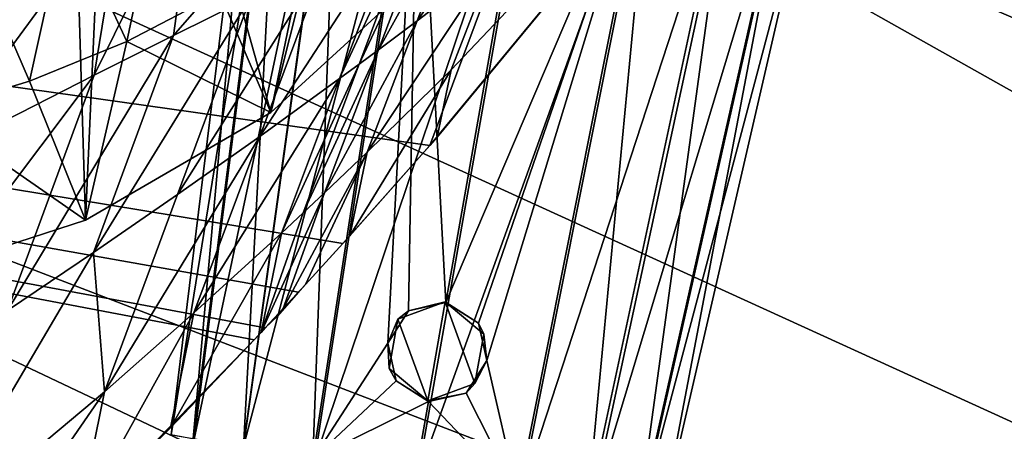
# Model space of a CAD drawing. Header units: metres. Extents: x -1204 to 0, y -809 to 0.
# Tile 85 of 111: x -395 to -316, y -134 to -101. Entities that reach past the tile are written whole.
import ezdxf

# ---------------------------------------------------------------- set-up
doc = ezdxf.new("R2010")
doc.units = ezdxf.units.M

msp = doc.modelspace()

# ---------------------------------------------------------------- linework, layer by layer
at = {"layer": 'top'}
for points in [[(-797.272644, -167.11203, 662.0271), (-390.565918, -141.8452, 662.689331), (-731.955872, -59.277416, 664.851318)], [(-731.955872, -59.277416, 664.851318), (-390.565918, -141.8452, 662.689331), (-376.047058, -126.873741, 663.081421)], [(-376.047058, -126.873741, 663.081421), (-375.155365, -125.922615, 663.106384), (-731.955872, -59.277416, 664.851318)], [(-375.155365, -125.922615, 663.106384), (-372.508484, -123.06366, 663.181213), (-731.955872, -59.277416, 664.851318)], [(-731.955872, -59.277416, 664.851318), (-372.508484, -123.06366, 663.181213), (-368.996063, -119.210228, 663.282166)], [(-368.996063, -119.210228, 663.282166), (-362.066193, -111.418114, 663.486267), (-731.955872, -59.277416, 664.851318)], [(-362.066193, -111.418114, 663.486267), (-345.755615, -67.738159, 664.630371), (-731.955872, -59.277416, 664.851318)], [(-405.630371, -122.595543, 1969.35144), (-394.978424, -62.55228, 1934.261719), (-393.010376, -63.325367, 1934.720215)], [(-391.082733, -63.924522, 1935.107544), (-405.630371, -122.595543, 1969.35144), (-393.010376, -63.325367, 1934.720215)], [(-389.444672, -117.340805, 1966.00647), (-405.630371, -122.595543, 1969.35144), (-391.082733, -63.924522, 1935.107544)], [(-387.082001, -64.68354, 1935.729736), (-389.444672, -117.340805, 1966.00647), (-391.082733, -63.924522, 1935.107544)], [(-374.728088, -108.774467, 1962.718018), (-389.444672, -117.340805, 1966.00647), (-387.082001, -64.68354, 1935.729736)], [(-364.144409, -66.820793, 1941.365845), (-374.728088, -108.774467, 1962.718018), (-387.082001, -64.68354, 1935.729736)], [(-362.123932, -97.245064, 1959.712891), (-374.728088, -108.774467, 1962.718018), (-364.144409, -66.820793, 1941.365845)], [(-362.066193, -111.418114, 663.486267), (-335.607483, -79.416496, 664.324402), (-345.755615, -67.738159, 664.630371)], [(-334.874084, -78.47654, 628.365051), (-361.489319, -110.756668, 628.365051), (-360.367432, -105.39534, 612.608704)], [(-361.489319, -110.756668, 628.365051), (-334.874084, -78.47654, 628.365051), (-335.607483, -79.416496, 664.324402)], [(-334.874084, -78.47654, 628.365051), (-360.367432, -105.39534, 612.608704), (-357.082733, -96.887741, 596.552063)], [(-361.489319, -110.756668, 628.365051), (-335.607483, -79.416496, 664.324402), (-362.066193, -111.418114, 663.486267)], [(-380.629608, -89.370361, 478.896759), (-367.326355, -85.335075, 514.648438), (-382.444733, -102.648605, 523.495605)], [(-367.326355, -85.335075, 514.648438), (-376.305695, -99.591385, 534.645691), (-382.444733, -102.648605, 523.495605)], [(-363.079041, -101.492081, 588.747192), (-359.103516, -91.044189, 568.845703), (-353.798126, -88.377174, 580.496826)], [(-353.798126, -88.377174, 580.496826), (-357.082733, -96.887741, 596.552063), (-363.079041, -101.492081, 588.747192)], [(-383.362671, -89.86264, 2014.17041), (-390.94812, -92.856483, 2014.65918), (-386.176086, -103.142235, 1989.532349)], [(-386.413239, -91.33046, 464.542603), (-380.629608, -89.370361, 478.896759), (-388.772827, -105.823029, 512.469971)], [(-380.629608, -89.370361, 478.896759), (-382.444733, -102.648605, 523.495605), (-388.772827, -105.823029, 512.469971)], [(-383.362671, -89.86264, 2014.17041), (-386.176086, -103.142235, 1989.532349), (-378.781494, -99.26963, 1988.472412)], [(-405.415588, -98.643738, 421.346344), (-386.413239, -91.33046, 464.542603), (-401.962311, -112.557587, 490.79306)], [(-386.413239, -91.33046, 464.542603), (-388.772827, -105.823029, 512.469971), (-401.962311, -112.557587, 490.79306)], [(-366.145813, -103.792084, 584.869568), (-359.103516, -91.044189, 568.845703), (-363.079041, -101.492081, 588.747192)], [(-366.145813, -103.792084, 584.869568), (-361.839142, -92.409431, 563.067566), (-359.103516, -91.044189, 568.845703)], [(-393.904816, -106.295792, 1990.662964), (-390.94812, -92.856483, 2014.65918), (-398.718201, -95.213539, 2015.246826)], [(-390.94812, -92.856483, 2014.65918), (-393.904816, -106.295792, 1990.662964), (-386.176086, -103.142235, 1989.532349)], [(-367.688293, -104.938065, 582.936279), (-369.249329, -106.088028, 581.008179), (-363.22522, -93.099342, 560.189026)], [(-369.249329, -106.088028, 581.008179), (-364.626678, -93.796135, 557.31958), (-363.22522, -93.099342, 560.189026)], [(-366.145813, -103.792084, 584.869568), (-367.688293, -104.938065, 582.936279), (-361.839142, -92.409431, 563.067566)], [(-367.688293, -104.938065, 582.936279), (-363.22522, -93.099342, 560.189026), (-361.839142, -92.409431, 563.067566)], [(-370.3638, -96.643227, 545.920105), (-364.626678, -93.796135, 557.31958), (-375.601746, -110.689514, 573.340088)], [(-364.626678, -93.796135, 557.31958), (-369.249329, -106.088028, 581.008179), (-375.601746, -110.689514, 573.340088)], [(-374.728088, -108.774467, 1962.718018), (-371.789948, -94.712608, 1987.501953), (-378.781494, -99.26963, 1988.472412)], [(-374.728088, -108.774467, 1962.718018), (-362.123932, -97.245064, 1959.712891), (-371.789948, -94.712608, 1987.501953)], [(-401.903015, -108.704651, 1991.84668), (-393.904816, -106.295792, 1990.662964), (-398.718201, -95.213539, 2015.246826)], [(-370.3638, -96.643227, 545.920105), (-382.125214, -115.294991, 565.7453), (-376.305695, -99.591385, 534.645691)], [(-375.601746, -110.689514, 573.340088), (-382.125214, -115.294991, 565.7453), (-370.3638, -96.643227, 545.920105)], [(-357.082733, -96.887741, 596.552063), (-367.054657, -111.935463, 608.650513), (-363.079041, -101.492081, 588.747192)], [(-360.367432, -105.39534, 612.608704), (-367.054657, -111.935463, 608.650513), (-357.082733, -96.887741, 596.552063)], [(-386.176086, -103.142235, 1989.532349), (-374.728088, -108.774467, 1962.718018), (-378.781494, -99.26963, 1988.472412)], [(-382.444733, -102.648605, 523.495605), (-376.305695, -99.591385, 534.645691), (-388.815094, -119.908661, 558.226807)], [(-376.305695, -99.591385, 534.645691), (-382.125214, -115.294991, 565.7453), (-388.815094, -119.908661, 558.226807)], [(-370.452606, -115.169357, 606.673828), (-366.145813, -103.792084, 584.869568), (-363.079041, -101.492081, 588.747192)], [(-363.079041, -101.492081, 588.747192), (-367.054657, -111.935463, 608.650513), (-370.452606, -115.169357, 606.673828)], [(-388.772827, -105.823029, 512.469971), (-382.444733, -102.648605, 523.495605), (-395.665955, -124.534836, 550.788269)], [(-382.444733, -102.648605, 523.495605), (-388.815094, -119.908661, 558.226807), (-395.665955, -124.534836, 550.788269)], [(-393.904816, -106.295792, 1990.662964), (-389.444672, -117.340805, 1966.00647), (-386.176086, -103.142235, 1989.532349)], [(-389.444672, -117.340805, 1966.00647), (-374.728088, -108.774467, 1962.718018), (-386.176086, -103.142235, 1989.532349)], [(-372.151489, -116.770966, 605.685974), (-366.145813, -103.792084, 584.869568), (-370.452606, -115.169357, 606.673828)], [(-367.688293, -104.938065, 582.936279), (-366.145813, -103.792084, 584.869568), (-372.151489, -116.770966, 605.685974)], [(-369.249329, -106.088028, 581.008179), (-367.688293, -104.938065, 582.936279), (-373.87207, -118.373642, 604.699402)], [(-373.87207, -118.373642, 604.699402), (-367.688293, -104.938065, 582.936279), (-372.151489, -116.770966, 605.685974)], [(-361.489319, -110.756668, 628.365051), (-368.427979, -118.584236, 628.365051), (-360.367432, -105.39534, 612.608704)], [(-360.367432, -105.39534, 612.608704), (-368.427979, -118.584236, 628.365051), (-367.054657, -111.935463, 608.650513)], [(-401.962311, -112.557587, 490.79306), (-388.772827, -105.823029, 512.469971), (-409.828522, -133.843399, 536.164978)], [(-388.772827, -105.823029, 512.469971), (-395.665955, -124.534836, 550.788269), (-409.828522, -133.843399, 536.164978)], [(-389.444672, -117.340805, 1966.00647), (-393.904816, -106.295792, 1990.662964), (-401.903015, -108.704651, 1991.84668)], [(-375.601746, -110.689514, 573.340088), (-369.249329, -106.088028, 581.008179), (-380.839783, -124.727577, 600.763306)], [(-380.839783, -124.727577, 600.763306), (-369.249329, -106.088028, 581.008179), (-373.87207, -118.373642, 604.699402)], [(-405.630371, -122.595543, 1969.35144), (-389.444672, -117.340805, 1966.00647), (-401.903015, -108.704651, 1991.84668)], [(-382.125214, -115.294991, 565.7453), (-375.601746, -110.689514, 573.340088), (-387.944916, -130.988281, 596.848816)], [(-387.944916, -130.988281, 596.848816), (-375.601746, -110.689514, 573.340088), (-380.839783, -124.727577, 600.763306)], [(-368.427979, -118.584236, 628.365051), (-361.489319, -110.756668, 628.365051), (-368.996063, -119.210228, 663.282166)], [(-368.996063, -119.210228, 663.282166), (-361.489319, -110.756668, 628.365051), (-362.066193, -111.418114, 663.486267)], [(-367.054657, -111.935463, 608.650513), (-371.94754, -122.452904, 628.365051), (-373.725342, -124.372253, 628.365051)], [(-367.054657, -111.935463, 608.650513), (-373.725342, -124.372253, 628.365051), (-370.452606, -115.169357, 606.673828)], [(-368.427979, -118.584236, 628.365051), (-371.94754, -122.452904, 628.365051), (-367.054657, -111.935463, 608.650513)], [(-388.815094, -119.908661, 558.226807), (-382.125214, -115.294991, 565.7453), (-387.944916, -130.988281, 596.848816)], [(-375.492889, -126.279953, 628.365051), (-372.151489, -116.770966, 605.685974), (-370.452606, -115.169357, 606.673828)], [(-373.725342, -124.372253, 628.365051), (-375.492889, -126.279953, 628.365051), (-370.452606, -115.169357, 606.673828)], [(-373.87207, -118.373642, 604.699402), (-372.151489, -116.770966, 605.685974), (-375.492889, -126.279953, 628.365051)], [(-380.839783, -124.727577, 600.763306), (-373.87207, -118.373642, 604.699402), (-382.698822, -133.862061, 628.365051)], [(-382.698822, -133.862061, 628.365051), (-373.87207, -118.373642, 604.699402), (-375.492889, -126.279953, 628.365051)], [(-371.94754, -122.452904, 628.365051), (-368.427979, -118.584236, 628.365051), (-372.508484, -123.06366, 663.181213)], [(-372.508484, -123.06366, 663.181213), (-368.427979, -118.584236, 628.365051), (-368.996063, -119.210228, 663.282166)], [(-395.665955, -124.534836, 550.788269), (-388.815094, -119.908661, 558.226807), (-402.559265, -143.231949, 589.112122)], [(-388.815094, -119.908661, 558.226807), (-387.944916, -130.988281, 596.848816), (-402.559265, -143.231949, 589.112122)], [(-373.725342, -124.372253, 628.365051), (-371.94754, -122.452904, 628.365051), (-374.221008, -125.018188, 663.130066)], [(-374.221008, -125.018188, 663.130066), (-371.94754, -122.452904, 628.365051), (-372.508484, -123.06366, 663.181213)], [(-375.155365, -125.922615, 663.106384), (-374.221008, -125.018188, 663.130066), (-372.508484, -123.06366, 663.181213)], [(-375.492889, -126.279953, 628.365051), (-373.725342, -124.372253, 628.365051), (-375.155365, -125.922615, 663.106384)], [(-375.155365, -125.922615, 663.106384), (-373.725342, -124.372253, 628.365051), (-374.221008, -125.018188, 663.130066)], [(-387.944916, -130.988281, 596.848816), (-380.839783, -124.727577, 600.763306), (-390.036316, -141.317017, 628.365051)], [(-390.036316, -141.317017, 628.365051), (-380.839783, -124.727577, 600.763306), (-382.698822, -133.862061, 628.365051)], [(-376.047058, -126.873741, 663.081421), (-375.492889, -126.279953, 628.365051), (-375.155365, -125.922615, 663.106384)], [(-382.698822, -133.862061, 628.365051), (-375.492889, -126.279953, 628.365051), (-376.047058, -126.873741, 663.081421)], [(-390.565918, -141.8452, 662.689331), (-382.698822, -133.862061, 628.365051), (-376.047058, -126.873741, 663.081421)], [(-402.559265, -143.231949, 589.112122), (-387.944916, -130.988281, 596.848816), (-405.095734, -155.837646, 628.365051)], [(-405.095734, -155.837646, 628.365051), (-387.944916, -130.988281, 596.848816), (-390.036316, -141.317017, 628.365051)], [(-390.565918, -141.8452, 662.689331), (-390.036316, -141.317017, 628.365051), (-382.698822, -133.862061, 628.365051)]]:
    msp.add_3dface(points, dxfattribs=at)
at = {"layer": 'top0123421'}
for points in [[(-382.646423, -134.416351, 1328.126465), (-375.934113, -79.748138, 1327.960815), (-373.838928, -80.144402, 1318.459717)], [(-382.646423, -134.416351, 1328.126465), (-380.883667, -134.70372, 1336.431763), (-375.934113, -79.748138, 1327.960815)], [(-380.883667, -134.70372, 1336.431763), (-373.909424, -80.078247, 1337.487061), (-375.934113, -79.748138, 1327.960815)], [(-380.822235, -134.761383, 1319.84314), (-382.646423, -134.416351, 1328.126465), (-373.838928, -80.144402, 1318.459717)], [(-380.883667, -134.70372, 1336.431763), (-376.883148, -135.39267, 1342.26001), (-373.909424, -80.078247, 1337.487061)], [(-380.822235, -134.761383, 1319.84314), (-373.838928, -80.144402, 1318.459717), (-369.379089, -80.949005, 1312.001831)], [(-376.883148, -135.39267, 1342.26001), (-369.321625, -80.868347, 1344.162354), (-373.909424, -80.078247, 1337.487061)], [(-376.919861, -135.465439, 1314.19104), (-380.822235, -134.761383, 1319.84314), (-369.379089, -80.949005, 1312.001831)], [(-376.919861, -135.465439, 1314.19104), (-369.379089, -80.949005, 1312.001831), (-362.8797, -82.107933, 1307.426025)], [(-376.883148, -135.39267, 1342.26001), (-371.374084, -136.353043, 1346.160522), (-369.321625, -80.868347, 1344.162354)], [(-371.374084, -136.353043, 1346.160522), (-363.032257, -81.964745, 1348.61499), (-369.321625, -80.868347, 1344.162354)], [(-371.240967, -136.478043, 1310.196777), (-376.919861, -135.465439, 1314.19104), (-362.8797, -82.107933, 1307.426025)], [(-371.374084, -136.353043, 1346.160522), (-365.412964, -127.124107, 1348.098511), (-363.032257, -81.964745, 1348.61499)], [(-371.240967, -136.478043, 1310.196777), (-362.8797, -82.107933, 1307.426025), (-353.501648, -83.767288, 1305.379761)], [(-365.412964, -127.124107, 1348.098511), (-363.769806, -124.553963, 1348.445068), (-363.032257, -81.964745, 1348.61499)], [(-363.032257, -81.964745, 1348.61499), (-363.769806, -124.553963, 1348.445068), (-360.786255, -123.892281, 1348.712036)], [(-360.786255, -123.892281, 1348.712036), (-353.693115, -83.605469, 1350.742065), (-363.032257, -81.964745, 1348.61499)], [(-363.064911, -137.924698, 1308.415283), (-371.240967, -136.478043, 1310.196777), (-353.501648, -83.767288, 1305.379761)], [(-353.501648, -83.767288, 1305.379761), (-344.141266, -85.41172, 1307.516968), (-363.064911, -137.924698, 1308.415283)], [(-353.693115, -83.605469, 1350.742065), (-360.786255, -123.892281, 1348.712036), (-344.336365, -85.26104, 1348.705688)], [(-360.786255, -123.892281, 1348.712036), (-358.206512, -125.53479, 1348.471924), (-344.336365, -85.26104, 1348.705688)], [(-344.336365, -85.26104, 1348.705688), (-358.206512, -125.53479, 1348.471924), (-357.538544, -128.512405, 1348.136841)], [(-344.336365, -85.26104, 1348.705688), (-357.538544, -128.512405, 1348.136841), (-355.074707, -139.226791, 1346.239502)], [(-344.336365, -85.26104, 1348.705688), (-355.074707, -139.226791, 1346.239502), (-349.532959, -140.214798, 1342.3927)], [(-338.009674, -86.388985, 1344.314209), (-344.336365, -85.26104, 1348.705688), (-349.532959, -140.214798, 1342.3927)], [(-344.141266, -85.41172, 1307.516968), (-354.904236, -139.358383, 1310.276001), (-363.064911, -137.924698, 1308.415283)], [(-344.141266, -85.41172, 1307.516968), (-337.680756, -86.537773, 1312.15564), (-354.904236, -139.358383, 1310.276001)], [(-337.680756, -86.537773, 1312.15564), (-349.259308, -140.342285, 1314.325195), (-354.904236, -139.358383, 1310.276001)], [(-338.009674, -86.388985, 1344.314209), (-349.532959, -140.214798, 1342.3927), (-345.483398, -140.945175, 1336.603394)], [(-337.680756, -86.537773, 1312.15564), (-333.275635, -87.29615, 1318.656372), (-349.259308, -140.342285, 1314.325195)], [(-333.365723, -87.226547, 1337.683716), (-338.009674, -86.388985, 1344.314209), (-345.483398, -140.945175, 1336.603394)], [(-333.275635, -87.29615, 1318.656372), (-345.404785, -141.005875, 1320.014893), (-349.259308, -140.342285, 1314.325195)], [(-333.365723, -87.226547, 1337.683716), (-345.483398, -140.945175, 1336.603394), (-343.650604, -141.291748, 1328.315674)], [(-333.275635, -87.29615, 1318.656372), (-331.260712, -87.62455, 1328.17749), (-345.404785, -141.005875, 1320.014893)], [(-331.260712, -87.62455, 1328.17749), (-343.650604, -141.291748, 1328.315674), (-345.404785, -141.005875, 1320.014893)], [(-331.260712, -87.62455, 1328.17749), (-333.365723, -87.226547, 1337.683716), (-343.650604, -141.291748, 1328.315674)], [(-364.605438, -125.207275, 1363.421875), (-360.848389, -123.83976, 1363.432861), (-363.769806, -124.553963, 1348.445068)], [(-360.848389, -123.83976, 1363.432861), (-364.605438, -125.207275, 1363.421875), (-362.236938, -131.71463, 1363.455078)], [(-363.769806, -124.553963, 1348.445068), (-360.848389, -123.83976, 1363.432861), (-360.786255, -123.892281, 1348.712036)], [(-358.479889, -130.347122, 1363.466064), (-360.848389, -123.83976, 1363.432861), (-362.236938, -131.71463, 1363.455078)], [(-358.206512, -125.53479, 1348.471924), (-360.848389, -123.83976, 1363.432861), (-357.785645, -126.409683, 1363.454956)], [(-358.206512, -125.53479, 1348.471924), (-360.786255, -123.892281, 1348.712036), (-360.848389, -123.83976, 1363.432861)], [(-358.479889, -130.347122, 1363.466064), (-357.785645, -126.409683, 1363.454956), (-360.848389, -123.83976, 1363.432861)], [(-365.412964, -127.124107, 1348.098511), (-364.605438, -125.207275, 1363.421875), (-363.769806, -124.553963, 1348.445068)], [(-365.299713, -129.144714, 1363.432983), (-364.605438, -125.207275, 1363.421875), (-365.412964, -127.124107, 1348.098511)], [(-362.236938, -131.71463, 1363.455078), (-364.605438, -125.207275, 1363.421875), (-365.299713, -129.144714, 1363.432983)], [(-357.538544, -128.512405, 1348.136841), (-358.206512, -125.53479, 1348.471924), (-357.785645, -126.409683, 1363.454956)], [(-357.538544, -128.512405, 1348.136841), (-357.785645, -126.409683, 1363.454956), (-358.479889, -130.347122, 1363.466064)], [(-371.374084, -136.353043, 1346.160522), (-364.756775, -130.119827, 1348.160645), (-365.412964, -127.124107, 1348.098511)], [(-364.756775, -130.119827, 1348.160645), (-365.299713, -129.144714, 1363.432983), (-365.412964, -127.124107, 1348.098511)], [(-362.236938, -131.71463, 1363.455078), (-365.299713, -129.144714, 1363.432983), (-364.756775, -130.119827, 1348.160645)], [(-357.538544, -128.512405, 1348.136841), (-359.17984, -131.103104, 1348.187622), (-355.074707, -139.226791, 1346.239502)], [(-359.17984, -131.103104, 1348.187622), (-357.538544, -128.512405, 1348.136841), (-358.479889, -130.347122, 1363.466064)], [(-362.173035, -131.768646, 1348.31543), (-364.756775, -130.119827, 1348.160645), (-371.374084, -136.353043, 1346.160522)], [(-362.173035, -131.768646, 1348.31543), (-362.236938, -131.71463, 1363.455078), (-364.756775, -130.119827, 1348.160645)], [(-359.17984, -131.103104, 1348.187622), (-358.479889, -130.347122, 1363.466064), (-362.236938, -131.71463, 1363.455078)], [(-362.173035, -131.768646, 1348.31543), (-359.17984, -131.103104, 1348.187622), (-362.236938, -131.71463, 1363.455078)], [(-355.074707, -139.226791, 1346.239502), (-359.17984, -131.103104, 1348.187622), (-362.173035, -131.768646, 1348.31543)], [(-363.232025, -137.783447, 1348.012451), (-362.173035, -131.768646, 1348.31543), (-371.374084, -136.353043, 1346.160522)], [(-362.173035, -131.768646, 1348.31543), (-363.232025, -137.783447, 1348.012451), (-355.074707, -139.226791, 1346.239502)]]:
    msp.add_3dface(points, dxfattribs=at)
at = {"layer": 'top0123459'}
for points in [[(-10, -10, 90), (-602.021179, -625.846375, 90), (-1194.042358, -10, 90)], [(-594.006104, -626.560364, 90), (-602.021179, -625.846375, 90), (-10, -10, 90)], [(-585.781799, -628.854126, 90), (-594.006104, -626.560364, 90), (-10, -10, 90)], [(-577.802734, -632.855408, 90), (-585.781799, -628.854126, 90), (-10, -10, 90)], [(-10, -10, 90), (-570.615173, -638.481506, 90), (-577.802734, -632.855408, 90)], [(-317.021149, -753.244812, 90), (-570.615173, -638.481506, 90), (-10, -10, 90)], [(-10.00001, -794.032166, 90), (-317.021149, -753.244812, 90), (-10, -10, 90)], [(-300.968048, -77.99707, 118.661613), (-360.52652, -81.898285, 118.593521), (-70.629105, -206.836044, 116.412727)], [(-360.52652, -81.898285, 118.593521), (-421.769043, -85.030029, 118.538857), (-67.645378, -246.592377, 115.718773)], [(-70.629105, -206.836044, 116.412727), (-360.52652, -81.898285, 118.593521), (-67.645378, -246.592377, 115.718773)], [(-67.645378, -246.592377, 115.718773), (-421.769043, -85.030029, 118.538857), (-482.169464, -87.233986, 118.500389)], [(-590.164673, -606.131226, 109.443001), (-64.054756, -324.029175, 114.367111), (-482.169464, -87.233986, 118.500389)], [(-64.054756, -324.029175, 114.367111), (-65.505524, -284.940216, 115.049408), (-482.169464, -87.233986, 118.500389)], [(-482.169464, -87.233986, 118.500389), (-65.505524, -284.940216, 115.049408), (-67.645378, -246.592377, 115.718773)]]:
    msp.add_3dface(points, dxfattribs=at)

doc.saveas('drawing.dxf')
